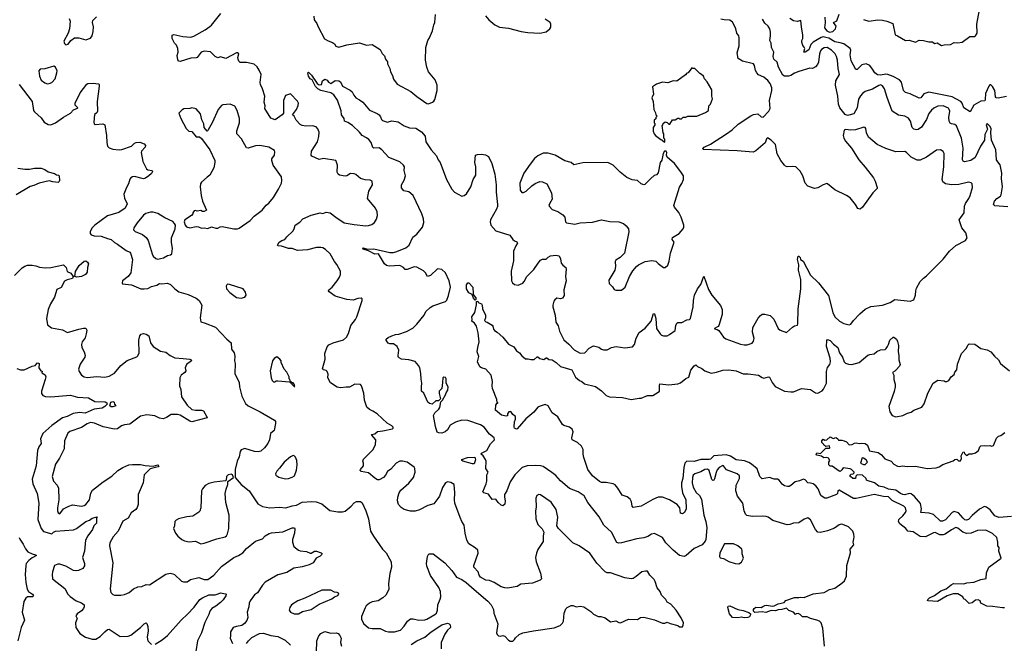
# Model space of a CAD drawing. Extents: x 2220520 to 2384350, y 721165 to 893491.
# Tile 139 of 256: x 2285596 to 2296575, y 821838 to 828785. Entities that reach past the tile are written whole.
import ezdxf

# ---------------------------------------------------------------- set-up
doc = ezdxf.new("R2010")
doc.units = 0

msp = doc.modelspace()

# ---------------------------------------------------------------- linework, layer by layer
at = {"layer": '0CON20XD'}
for points in [[(2295005, 828787), (2295065, 828770), (2295166, 828784), (2295215, 828781), (2295265, 828770), (2295333, 828743), (2295357, 828617), (2295385, 828607), (2295475, 828553), (2295516, 828556), (2295585, 828537), (2295625, 828558), (2295675, 828553), (2295735, 828538), (2295775, 828540), (2295795, 828520), (2295825, 828528), (2295875, 828498), (2295905, 828507), (2295975, 828509), (2296015, 828531), (2296055, 828528), (2296104, 828536), (2296192, 828598), (2296245, 828600), (2296255, 828606), (2296271, 828635), (2296267, 828737), (2296298, 828895)], [(2286148, 828798), (2286159, 828769), (2286151, 828685), (2286137, 828635), (2286090, 828545), (2286095, 828520), (2286110, 828505), (2286135, 828512), (2286168, 828555), (2286207, 828583), (2286254, 828584), (2286335, 828563), (2286385, 828578), (2286403, 828605), (2286416, 828654), (2286419, 828705), (2286407, 828755), (2286412, 828778), (2286454, 828816)], [(2292971, 822121), (2292915, 822208), (2292855, 822272), (2292817, 822297), (2292802, 822325), (2292752, 822372), (2292737, 822415), (2292706, 822456), (2292683, 822525), (2292669, 822549), (2292624, 822595), (2292595, 822640), (2292575, 822642), (2292535, 822633), (2292470, 822580), (2292435, 822560), (2292415, 822556), (2292345, 822568), (2292185, 822624), (2292145, 822624), (2292125, 822632), (2292032, 822732), (2291955, 822841), (2291835, 822924), (2291765, 822956), (2291604, 823115), (2291586, 823146), (2291596, 823244), (2291578, 823328), (2291521, 823411), (2291405, 823490), (2291383, 823497), (2291361, 823485), (2291352, 823455), (2291354, 823355), (2291346, 823314), (2291352, 823225), (2291375, 823161), (2291423, 823113), (2291441, 823075), (2291433, 823035), (2291435, 822972), (2291375, 822881), (2291358, 822842), (2291347, 822795), (2291356, 822745), (2291405, 822620), (2291416, 822555), (2291400, 822540), (2291315, 822509), (2291184, 822496), (2291145, 822471), (2291035, 822453), (2291005, 822454), (2290965, 822467), (2290885, 822514), (2290835, 822536), (2290795, 822542), (2290736, 822575), (2290721, 822595), (2290707, 822635), (2290661, 822685), (2290660, 822705), (2290708, 822842), (2290706, 822875), (2290675, 822902), (2290605, 822944), (2290583, 822985), (2290562, 823065), (2290553, 823153), (2290526, 823195), (2290508, 823238), (2290449, 823399), (2290445, 823435), (2290449, 823515), (2290440, 823605), (2290405, 823630), (2290365, 823636), (2290345, 823626), (2290309, 823575), (2290276, 823475), (2290260, 823450), (2290215, 823392), (2290148, 823372), (2290055, 823324), (2290005, 823311), (2289955, 823311), (2289885, 823328), (2289850, 823350), (2289821, 823385), (2289808, 823425), (2289811, 823465), (2289827, 823513), (2289846, 823544), (2289935, 823622), (2289987, 823683), (2290007, 823745), (2290004, 823785), (2289995, 823799), (2289915, 823856), (2289865, 823868), (2289835, 823866), (2289795, 823844), (2289735, 823779), (2289697, 823753), (2289675, 823710), (2289652, 823685), (2289605, 823657), (2289585, 823660), (2289555, 823677), (2289485, 823737), (2289402, 823752), (2289394, 823764), (2289396, 823775), (2289430, 823815), (2289431, 823845), (2289424, 823866), (2289430, 823890), (2289535, 823993), (2289562, 824048), (2289566, 824105), (2289522, 824155), (2289520, 824165), (2289555, 824173), (2289585, 824197), (2289645, 824204), (2289752, 824228), (2289760, 824235), (2289760, 824245), (2289745, 824262), (2289695, 824289), (2289584, 824395), (2289535, 824425), (2289495, 824442), (2289468, 824468), (2289442, 824545), (2289433, 824625), (2289408, 824705), (2289395, 824722), (2289335, 824724), (2289275, 824690), (2289235, 824693), (2289175, 824682), (2289135, 824691), (2289061, 824741), (2289031, 824795), (2289035, 824835), (2289026, 824865), (2289015, 824876), (2288983, 824885), (2288974, 824895), (2289003, 825005), (2288998, 825065), (2289025, 825141), (2289045, 825164), (2289093, 825187), (2289205, 825218), (2289240, 825250), (2289262, 825288), (2289290, 825380), (2289340, 825445), (2289356, 825475), (2289416, 825655), (2289416, 825676), (2289404, 825684), (2289365, 825678), (2289315, 825660), (2289245, 825668), (2289114, 825704), (2289048, 825755), (2289041, 825765), (2289044, 825775), (2289081, 825805), (2289135, 825875), (2289164, 825916), (2289174, 825945), (2289174, 825985), (2289132, 826058), (2289105, 826092), (2289057, 826177), (2289005, 826225), (2288975, 826242), (2288955, 826248), (2288904, 826246), (2288805, 826222), (2288695, 826213), (2288636, 826236), (2288595, 826238), (2288515, 826262), (2288480, 826265), (2288472, 826275), (2288490, 826305), (2288518, 826325), (2288554, 826336), (2288574, 826365), (2288641, 826429), (2288656, 826455), (2288667, 826495), (2288719, 826531), (2288754, 826566), (2288845, 826608), (2288945, 826632), (2288975, 826628), (2289015, 826642), (2289060, 826635), (2289122, 826585), (2289215, 826524), (2289325, 826502), (2289455, 826490), (2289487, 826493), (2289523, 826505), (2289554, 826525), (2289576, 826564), (2289586, 826605), (2289582, 826645), (2289562, 826685), (2289476, 826795), (2289491, 826875), (2289531, 826945), (2289528, 826985), (2289505, 826998), (2289447, 827003), (2289395, 827015), (2289345, 827062), (2289325, 827069), (2289285, 827072), (2289245, 827046), (2289225, 827041), (2289162, 827055), (2289146, 827066), (2289136, 827085), (2289139, 827165), (2289130, 827200), (2289120, 827215), (2288985, 827239), (2288935, 827228), (2288854, 827264), (2288848, 827275), (2288850, 827320), (2288918, 827425), (2288931, 827485), (2288934, 827534), (2288921, 827571), (2288901, 827591), (2288863, 827603), (2288785, 827599), (2288745, 827607), (2288725, 827618), (2288680, 827665), (2288655, 827710), (2288640, 827725), (2288681, 827785), (2288702, 827828), (2288706, 827855), (2288695, 827877), (2288615, 827960), (2288560, 827940), (2288536, 827885), (2288539, 827765), (2288536, 827745), (2288524, 827726), (2288445, 827669), (2288395, 827690), (2288331, 827795), (2288332, 827825), (2288324, 827866), (2288329, 827935), (2288304, 828014), (2288280, 828065), (2288277, 828085), (2288289, 828175), (2288268, 828225), (2288245, 828259), (2288209, 828289), (2288125, 828308), (2288055, 828310), (2288038, 828325), (2288032, 828345), (2288028, 828365), (2288038, 828405), (2288026, 828416), (2288015, 828418), (2287895, 828354), (2287835, 828370), (2287805, 828360), (2287775, 828377), (2287725, 828429), (2287655, 828434), (2287618, 828422), (2287576, 828364), (2287565, 828360), (2287505, 828358), (2287385, 828319), (2287370, 828325), (2287360, 828340), (2287354, 828385), (2287364, 828425), (2287360, 828465), (2287345, 828500), (2287324, 828525), (2287298, 828575), (2287298, 828615), (2287315, 828620), (2287415, 828597), (2287505, 828592), (2287537, 828603), (2287665, 828674), (2287715, 828709), (2287736, 828725), (2287838, 828855)], [(2288876, 828826), (2288879, 828785), (2288911, 828745), (2288924, 828705), (2288995, 828573), (2289035, 828549), (2289085, 828532), (2289105, 828517), (2289122, 828492), (2289155, 828481), (2289245, 828504), (2289385, 828529), (2289465, 828500), (2289525, 828510), (2289616, 828455), (2289639, 828409), (2289665, 828382), (2289676, 828346), (2289697, 828315), (2289698, 828295), (2289722, 828242), (2289731, 828205), (2289755, 828162), (2289763, 828123), (2289805, 828067), (2289956, 827986), (2290025, 827929), (2290135, 827853), (2290155, 827848), (2290200, 827865), (2290213, 827877), (2290227, 827895), (2290251, 827995), (2290251, 828055), (2290229, 828115), (2290154, 828205), (2290136, 828255), (2290121, 828335), (2290123, 828477), (2290147, 828555), (2290165, 828582), (2290200, 828660), (2290215, 828730), (2290227, 828755), (2290233, 828845)], [(2290789, 828829), (2290828, 828785), (2290895, 828727), (2290945, 828701), (2291045, 828691), (2291186, 828654), (2291263, 828643), (2291395, 828636), (2291465, 828650), (2291506, 828684), (2291517, 828703), (2291518, 828735), (2291510, 828755), (2291455, 828792)], [(2292843, 825277), (2292905, 825323), (2292913, 825377), (2292925, 825403), (2292935, 825410), (2292979, 825411), (2293035, 825441), (2293065, 825446), (2293076, 825455), (2293106, 825585), (2293109, 825655), (2293120, 825715), (2293153, 825787), (2293191, 825835), (2293225, 825927), (2293275, 825781), (2293315, 825715), (2293410, 825600), (2293429, 825555), (2293428, 825502), (2293392, 825378), (2293384, 825366), (2293344, 825345), (2293345, 825340), (2293375, 825334), (2293393, 825323), (2293445, 825249), (2293469, 825229), (2293635, 825172), (2293675, 825164), (2293708, 825162), (2293765, 825180), (2293780, 825205), (2293786, 825234), (2293769, 825305), (2293771, 825355), (2293830, 825460), (2293855, 825491), (2293875, 825503), (2293905, 825504), (2293965, 825491), (2294005, 825450), (2294055, 825344), (2294076, 825326), (2294145, 825300), (2294215, 825360), (2294235, 825373), (2294268, 825382), (2294274, 825396), (2294277, 825563), (2294308, 825785), (2294305, 825890), (2294281, 825995), (2294284, 826056), (2294270, 826115), (2294275, 826150), (2294285, 826150), (2294297, 826137), (2294302, 826115), (2294334, 826094), (2294415, 825939), (2294502, 825852), (2294613, 825713), (2294662, 825525), (2294685, 825476), (2294739, 825425), (2294785, 825401), (2294845, 825387), (2294865, 825393), (2294893, 825435), (2294963, 825507), (2295025, 825559), (2295085, 825589), (2295215, 825604), (2295302, 825635), (2295355, 825668), (2295525, 825650), (2295566, 825664), (2295583, 825715), (2295587, 825765), (2295597, 825795), (2295635, 825868), (2295674, 825906), (2295709, 825931), (2295893, 826117), (2295965, 826208), (2296035, 826268), (2296143, 826327), (2296162, 826355), (2296145, 826412), (2296100, 826465), (2296070, 826555), (2296129, 826635), (2296132, 826708), (2296143, 826737), (2296181, 826795), (2296193, 826827), (2296221, 826915), (2296216, 826955), (2296205, 826969), (2296175, 826976), (2296069, 826951), (2295985, 826945), (2295918, 826958), (2295888, 826978), (2295883, 827005), (2295900, 827145), (2295904, 827295), (2295895, 827317), (2295865, 827334), (2295818, 827332), (2295707, 827253), (2295635, 827222), (2295605, 827220), (2295535, 827255), (2295485, 827304), (2295465, 827316), (2295365, 827314), (2295255, 827352), (2295156, 827396), (2295062, 827475), (2295040, 827525), (2295032, 827572), (2295023, 827583), (2295008, 827588), (2294915, 827557), (2294865, 827553), (2294805, 827561), (2294790, 827555), (2294778, 827495), (2294784, 827465), (2294803, 827433), (2294870, 827355), (2294952, 827225), (2295024, 827144), (2295115, 827023), (2295136, 826985), (2295158, 826915), (2295156, 826904), (2295108, 826855), (2294993, 826695), (2294966, 826674), (2294942, 826682), (2294915, 826728), (2294855, 826800), (2294815, 826826), (2294685, 826890), (2294605, 826958), (2294595, 826960), (2294555, 826947), (2294495, 826911), (2294457, 826903), (2294385, 826932), (2294356, 826965), (2294327, 827047), (2294298, 827098), (2294249, 827145), (2294211, 827151), (2294155, 827146), (2294135, 827152), (2294124, 827164), (2294085, 827216), (2294042, 827292), (2294024, 827395), (2293975, 827445), (2293935, 827468), (2293922, 827458), (2293908, 827412), (2293805, 827323), (2293775, 827311), (2293595, 827325), (2293218, 827338), (2293215, 827345), (2293229, 827365), (2293300, 827400), (2293478, 827512), (2293540, 827560), (2293607, 827623), (2293747, 827715), (2293778, 827728), (2293825, 827736), (2293865, 827705), (2293885, 827701), (2293951, 827765), (2293965, 827795), (2293958, 827885), (2293981, 827995), (2293981, 828025), (2293965, 828075), (2293939, 828109), (2293895, 828146), (2293835, 828173), (2293814, 828194), (2293801, 828221), (2293791, 828275), (2293778, 828295), (2293654, 828324), (2293607, 828355), (2293596, 828415), (2293618, 828495), (2293618, 828585), (2293614, 828605), (2293593, 828635), (2293582, 828682), (2293564, 828725), (2293545, 828759), (2293515, 828781), (2293450, 828785), (2293415, 828792)], [(2296615, 826699), (2296470, 826710), (2296456, 826726), (2296464, 826765), (2296490, 826795), (2296532, 826818), (2296540, 826835), (2296554, 826925), (2296545, 827015), (2296547, 827075), (2296529, 827169), (2296501, 827201), (2296489, 827225), (2296479, 827335), (2296434, 827445), (2296426, 827525), (2296428, 827575), (2296415, 827600), (2296385, 827628), (2296372, 827615), (2296387, 827565), (2296358, 827505), (2296354, 827445), (2296311, 827375), (2296251, 827249), (2296203, 827217), (2296132, 827202), (2296115, 827211), (2296108, 827225), (2296118, 827355), (2296098, 827465), (2296042, 827602), (2296025, 827619), (2295985, 827624), (2295972, 827632), (2295959, 827655), (2295956, 827696), (2295967, 827765), (2295962, 827785), (2295951, 827801), (2295895, 827827), (2295835, 827821), (2295789, 827801), (2295762, 827778), (2295735, 827742), (2295709, 827675), (2295653, 827587), (2295615, 827562), (2295595, 827558), (2295568, 827565), (2295548, 827585), (2295529, 827655), (2295507, 827687), (2295465, 827709), (2295395, 827722), (2295326, 827765), (2295267, 827917), (2295238, 828015), (2295215, 828050), (2295195, 828059), (2295175, 828054), (2295107, 828013), (2295025, 827985), (2294995, 827965), (2294972, 827938), (2294951, 827899), (2294939, 827831), (2294934, 827805), (2294899, 827735), (2294825, 827718), (2294800, 827730), (2294742, 827802), (2294726, 827845), (2294718, 827935), (2294692, 828055), (2294697, 828103), (2294739, 828175), (2294723, 828243), (2294716, 828335), (2294705, 828376), (2294689, 828405), (2294648, 828445), (2294601, 828475), (2294565, 828473), (2294537, 828455), (2294525, 828439), (2294515, 828405), (2294505, 828314), (2294493, 828285), (2294471, 828259), (2294438, 828242), (2294405, 828247), (2294285, 828210), (2294235, 828190), (2294195, 828165), (2294168, 828158), (2294125, 828155), (2294105, 828168), (2294059, 828255), (2294042, 828312), (2294004, 828345), (2293998, 828375), (2294007, 828425), (2293980, 828475), (2293976, 828525), (2293959, 828555), (2293969, 828605), (2293969, 828645), (2293959, 828685), (2293943, 828713), (2293905, 828746), (2293880, 828790)], [(2296598, 827928), (2296505, 827913), (2296485, 827916), (2296476, 827926), (2296470, 827995), (2296445, 828041), (2296425, 828060), (2296415, 828059), (2296401, 828045), (2296365, 827965), (2296363, 827895), (2296358, 827882), (2296315, 827877), (2296235, 827835), (2296195, 827758), (2296123, 827805), (2296105, 827855), (2296091, 827875), (2295994, 827926), (2295735, 827977), (2295679, 827961), (2295645, 827916), (2295625, 827911), (2295525, 827961), (2295474, 827974), (2295452, 827995), (2295428, 828088), (2295407, 828117), (2295335, 828154), (2295275, 828174), (2295255, 828177), (2295195, 828167), (2295162, 828172), (2295130, 828195), (2295105, 828235), (2295075, 828275), (2295035, 828294), (2294985, 828282), (2294935, 828232), (2294921, 828231), (2294868, 828328), (2294857, 828395), (2294865, 828445), (2294855, 828465), (2294785, 828515), (2294745, 828529), (2294685, 828540), (2294619, 828579), (2294585, 828589), (2294555, 828593), (2294532, 828588), (2294444, 828536), (2294419, 828511), (2294395, 828449), (2294355, 828424), (2294340, 828425), (2294350, 828465), (2294345, 828480), (2294328, 828498), (2294317, 828535), (2294317, 828555), (2294328, 828575), (2294330, 828615), (2294312, 828705), (2294307, 828775), (2294265, 828766), (2294225, 828773), (2294185, 828798)], [(2294574, 828815), (2294577, 828755), (2294569, 828695), (2294595, 828661), (2294625, 828647), (2294664, 828655), (2294694, 828685), (2294701, 828715), (2294672, 828755), (2294707, 828773), (2294732, 828848)], [(2285905, 828072), (2285925, 828074), (2285954, 828086), (2285991, 828125), (2286012, 828195), (2286014, 828215), (2285996, 828255), (2285976, 828266), (2285875, 828239), (2285824, 828236), (2285810, 828215), (2285816, 828156), (2285835, 828110), (2285875, 828081), (2285905, 828072)], [(2292785, 827420), (2292790, 827425), (2292790, 827455), (2292780, 827465), (2292780, 827515), (2292770, 827525), (2292760, 827605), (2292768, 827612), (2292772, 827628), (2292792, 827648), (2292815, 827640), (2292835, 827620), (2292845, 827620), (2292875, 827670), (2292905, 827670), (2292935, 827690), (2292948, 827688), (2292955, 827680), (2292975, 827680), (2292995, 827700), (2293025, 827700), (2293045, 827710), (2293145, 827710), (2293245, 827750), (2293278, 827775), (2293282, 827825), (2293300, 827845), (2293322, 827905), (2293312, 827935), (2293312, 828005), (2293262, 828095), (2293232, 828125), (2293220, 828155), (2293200, 828175), (2293180, 828185), (2293125, 828240), (2293105, 828240), (2293092, 828248), (2293050, 828195), (2293035, 828190), (2293019, 828171), (2292925, 828102), (2292884, 828106), (2292825, 828083), (2292765, 828090), (2292695, 828068), (2292653, 828037), (2292662, 827955), (2292643, 827915), (2292658, 827875), (2292668, 827785), (2292687, 827747), (2292690, 827725), (2292700, 827715), (2292698, 827702), (2292690, 827695), (2292690, 827680), (2292670, 827665), (2292670, 827635), (2292678, 827628), (2292680, 827615), (2292660, 827585), (2292660, 827545), (2292670, 827515), (2292687, 827497), (2292745, 827450), (2292758, 827448), (2292785, 827420)], [(2294570, 821805), (2294553, 822005), (2294532, 822065), (2294514, 822084), (2294486, 822096), (2294415, 822112), (2294375, 822131), (2294325, 822134), (2294298, 822158), (2294275, 822170), (2294253, 822167), (2294245, 822160), (2294224, 822184), (2294172, 822202), (2294145, 822228), (2294096, 822214), (2294055, 822211), (2294025, 822199), (2293975, 822203), (2293915, 822179), (2293875, 822188), (2293795, 822181), (2293780, 822195), (2293779, 822215), (2293785, 822227), (2293805, 822240), (2293865, 822238), (2293883, 822247), (2293905, 822260), (2293926, 822264), (2293985, 822253), (2294010, 822255), (2294052, 822278), (2294119, 822291), (2294140, 822315), (2294235, 822349), (2294284, 822346), (2294305, 822351), (2294345, 822346), (2294442, 822388), (2294565, 822404), (2294625, 822437), (2294685, 822450), (2294765, 822508), (2294793, 822535), (2294814, 822585), (2294818, 822705), (2294859, 822845), (2294857, 822885), (2294897, 822935), (2294888, 822965), (2294899, 823001), (2294900, 823025), (2294898, 823055), (2294886, 823086), (2294838, 823135), (2294775, 823161), (2294755, 823164), (2294735, 823157), (2294681, 823119), (2294605, 823089), (2294525, 823072), (2294495, 823074), (2294468, 823105), (2294414, 823214), (2294386, 823236), (2294345, 823220), (2294285, 823178), (2294225, 823177), (2294185, 823161), (2294155, 823158), (2293995, 823206), (2293941, 823241), (2293919, 823249), (2293875, 823254), (2293765, 823252), (2293705, 823262), (2293691, 823275), (2293675, 823313), (2293660, 823400), (2293601, 823475), (2293581, 823535), (2293585, 823598), (2293624, 823675), (2293621, 823705), (2293595, 823727), (2293479, 823769), (2293445, 823814), (2293435, 823818), (2293395, 823795), (2293375, 823772), (2293361, 823739), (2293345, 823671), (2293335, 823654), (2293325, 823651), (2293314, 823664), (2293285, 823762), (2293265, 823777), (2293235, 823773), (2293191, 823749), (2293123, 823727), (2293105, 823710), (2293098, 823685), (2293093, 823625), (2293105, 823578), (2293138, 823518), (2293178, 823485), (2293198, 823445), (2293225, 823265), (2293246, 823196), (2293258, 823125), (2293246, 822995), (2293239, 822975), (2293205, 822933), (2293116, 822894), (2293026, 822815), (2293005, 822806), (2292955, 822816), (2292883, 822875), (2292801, 822955), (2292764, 823015), (2292675, 823061), (2292640, 823055), (2292601, 823029), (2292555, 823014), (2292478, 823002), (2292305, 822958), (2292275, 822952), (2292255, 822960), (2292195, 823074), (2292109, 823155), (2292058, 823245), (2291933, 823405), (2291890, 823480), (2291825, 823524), (2291725, 823564), (2291625, 823647), (2291575, 823708), (2291530, 823740), (2291435, 823806), (2291405, 823816), (2291345, 823820), (2291256, 823816), (2291200, 823795), (2291116, 823715), (2291064, 823635), (2291029, 823535), (2291002, 823495), (2291001, 823465), (2291009, 823425), (2291004, 823386), (2290985, 823370), (2290966, 823376), (2290932, 823405), (2290905, 823443), (2290865, 823440), (2290825, 823499), (2290770, 823515), (2290762, 823525), (2290796, 823614), (2290804, 823645), (2290804, 823715), (2290819, 823745), (2290794, 823785), (2290799, 823865), (2290792, 823885), (2290765, 823926), (2290740, 823945), (2290747, 823955), (2290805, 823985), (2290845, 824060), (2290863, 824077), (2290889, 824105), (2290886, 824125), (2290835, 824168), (2290777, 824247), (2290735, 824273), (2290595, 824321), (2290525, 824322), (2290455, 824301), (2290395, 824269), (2290366, 824214), (2290342, 824195), (2290305, 824180), (2290271, 824181), (2290250, 824190), (2290232, 824252), (2290212, 824375), (2290224, 824405), (2290270, 824445), (2290282, 824465), (2290293, 824527), (2290312, 824545), (2290346, 824605), (2290351, 824629), (2290372, 824658), (2290374, 824695), (2290350, 824735), (2290352, 824785), (2290345, 824800), (2290325, 824802), (2290313, 824797), (2290312, 824745), (2290302, 824678), (2290274, 824645), (2290272, 824622), (2290287, 824563), (2290265, 824540), (2290235, 824540), (2290195, 824500), (2290165, 824510), (2290148, 824525), (2290102, 824625), (2290078, 824648), (2290076, 824695), (2290082, 824735), (2290072, 824782), (2290070, 824845), (2290058, 824905), (2290044, 824934), (2290005, 824976), (2289935, 824996), (2289855, 825002), (2289827, 825017), (2289818, 825028), (2289817, 825045), (2289823, 825105), (2289807, 825145), (2289765, 825174), (2289725, 825174), (2289705, 825181), (2289683, 825215), (2289684, 825225), (2289704, 825245), (2289746, 825264), (2289785, 825279), (2289825, 825283), (2289910, 825310), (2289980, 825350), (2290025, 825393), (2290107, 825495), (2290126, 825534), (2290172, 825578), (2290204, 825596), (2290346, 825644), (2290360, 825660), (2290379, 825711), (2290399, 825805), (2290385, 825875), (2290345, 825965), (2290305, 826001), (2290255, 826011), (2290176, 825934), (2290143, 825923), (2290122, 825965), (2290099, 825989), (2290025, 826027), (2289993, 826033), (2289915, 826003), (2289895, 826003), (2289875, 826023), (2289834, 826046), (2289715, 826038), (2289685, 826045), (2289665, 826065), (2289598, 826175), (2289555, 826173), (2289485, 826212), (2289425, 826228), (2289418, 826235), (2289425, 826242), (2289475, 826228), (2289545, 826231), (2289722, 826192), (2289763, 826193), (2289803, 826203), (2289901, 826245), (2289939, 826275), (2289979, 826361), (2290025, 826395), (2290087, 826475), (2290101, 826525), (2290098, 826565), (2290081, 826621), (2289982, 826825), (2289935, 826866), (2289879, 826879), (2289852, 826912), (2289852, 826945), (2289883, 826997), (2289899, 827045), (2289884, 827105), (2289887, 827145), (2289877, 827165), (2289835, 827203), (2289712, 827252), (2289636, 827335), (2289606, 827356), (2289545, 827354), (2289535, 827360), (2289516, 827416), (2289490, 827450), (2289465, 827470), (2289415, 827494), (2289385, 827534), (2289309, 827605), (2289255, 827640), (2289217, 827655), (2289213, 827685), (2289184, 827725), (2289180, 827770), (2289139, 827889), (2289098, 827948), (2289065, 827970), (2288955, 827998), (2288919, 828015), (2288895, 828041), (2288856, 828116), (2288835, 828128), (2288816, 828155), (2288810, 828195), (2288815, 828200), (2288825, 828192), (2288849, 828169), (2288913, 828073), (2288935, 828060), (2288960, 828065), (2288972, 828105), (2288997, 828123), (2289025, 828113), (2289041, 828091), (2289065, 828076), (2289115, 828107), (2289156, 828106), (2289174, 828094), (2289194, 828044), (2289280, 828000), (2289302, 827982), (2289321, 827945), (2289345, 827914), (2289385, 827894), (2289422, 827865), (2289496, 827776), (2289582, 827742), (2289606, 827726), (2289620, 827705), (2289629, 827675), (2289642, 827662), (2289696, 827644), (2289745, 827660), (2289815, 827646), (2289884, 827604), (2289941, 827581), (2290015, 827578), (2290077, 827537), (2290118, 827488), (2290126, 827425), (2290185, 827335), (2290245, 827269), (2290264, 827225), (2290286, 827195), (2290355, 827005), (2290415, 826898), (2290445, 826864), (2290525, 826819), (2290553, 826827), (2290577, 826845), (2290625, 826924), (2290654, 827005), (2290684, 827055), (2290684, 827145), (2290672, 827195), (2290679, 827275), (2290700, 827285), (2290745, 827289), (2290790, 827280), (2290823, 827263), (2290859, 827185), (2290894, 827064), (2290909, 826945), (2290910, 826865), (2290923, 826725), (2290923, 826705), (2290912, 826675), (2290846, 826555), (2290842, 826535), (2290848, 826498), (2290905, 826433), (2291061, 826385), (2291096, 826336), (2291115, 826321), (2291139, 826309), (2291147, 826295), (2291127, 826265), (2291102, 826205), (2291101, 826099), (2291076, 825985), (2291080, 825875), (2291090, 825855), (2291114, 825834), (2291155, 825827), (2291205, 825849), (2291222, 825868), (2291251, 825925), (2291329, 826001), (2291376, 826074), (2291403, 826105), (2291425, 826116), (2291465, 826117), (2291490, 826140), (2291516, 826154), (2291575, 826161), (2291610, 826155), (2291625, 826120), (2291634, 826074), (2291652, 826052), (2291686, 826026), (2291690, 826005), (2291684, 825924), (2291688, 825875), (2291664, 825775), (2291669, 825711), (2291648, 825682), (2291625, 825677), (2291585, 825682), (2291562, 825665), (2291552, 825648), (2291541, 825605), (2291542, 825585), (2291568, 825492), (2291576, 825416), (2291599, 825375), (2291614, 825314), (2291665, 825217), (2291720, 825170), (2291778, 825108), (2291845, 825069), (2291897, 825075), (2291946, 825124), (2291995, 825152), (2292055, 825137), (2292085, 825113), (2292106, 825106), (2292145, 825109), (2292196, 825134), (2292246, 825144), (2292345, 825131), (2292428, 825142), (2292453, 825165), (2292471, 825239), (2292505, 825302), (2292570, 825350), (2292638, 825425), (2292665, 825513), (2292675, 825507), (2292690, 825455), (2292696, 825345), (2292737, 825285), (2292752, 825272), (2292775, 825264), (2292816, 825264), (2292843, 825277)], [(2285589, 828065), (2285734, 827875), (2285751, 827775), (2285760, 827760), (2285835, 827692), (2285868, 827645), (2285915, 827618), (2285945, 827614), (2285995, 827637), (2286085, 827700), (2286162, 827745), (2286195, 827780), (2286241, 827799), (2286244, 827805), (2286213, 827833), (2286216, 827855), (2286270, 827970), (2286344, 828066), (2286356, 828074), (2286415, 828078), (2286475, 828072), (2286482, 828065), (2286482, 828045), (2286459, 827875), (2286464, 827766), (2286455, 827748), (2286431, 827729), (2286422, 827642), (2286427, 827627), (2286438, 827618), (2286525, 827624), (2286544, 827614), (2286566, 827495), (2286567, 827417), (2286575, 827378), (2286595, 827358), (2286636, 827344), (2286705, 827334), (2286735, 827339), (2286842, 827378), (2286875, 827409), (2286895, 827418), (2286935, 827422), (2286984, 827404), (2287000, 827385), (2286996, 827365), (2286955, 827320), (2286952, 827305), (2286971, 827205), (2287010, 827125), (2287025, 827111), (2287075, 827107), (2287076, 827095), (2287065, 827072), (2287038, 827045), (2287000, 827020), (2286975, 827014), (2286875, 827038), (2286854, 827036), (2286835, 827024), (2286823, 827007), (2286810, 826955), (2286787, 826915), (2286758, 826842), (2286766, 826796), (2286794, 826735), (2286774, 826685), (2286703, 826637), (2286575, 826602), (2286435, 826496), (2286403, 826465), (2286382, 826425), (2286382, 826405), (2286395, 826388), (2286425, 826379), (2286505, 826374), (2286575, 826346), (2286615, 826338), (2286652, 826302), (2286686, 826285), (2286785, 826214), (2286826, 826196), (2286833, 826185), (2286854, 826115), (2286836, 825965), (2286805, 825923), (2286744, 825876), (2286738, 825855), (2286742, 825842), (2286843, 825833), (2286948, 825788), (2286985, 825786), (2287025, 825791), (2287065, 825812), (2287125, 825826), (2287155, 825847), (2287183, 825843), (2287245, 825850), (2287276, 825836), (2287327, 825787), (2287371, 825755), (2287474, 825724), (2287565, 825681), (2287598, 825658), (2287628, 825605), (2287608, 825465), (2287615, 825418), (2287665, 825404), (2287778, 825358), (2287906, 825225), (2287953, 825185), (2287959, 825115), (2287987, 825075), (2287997, 825035), (2287990, 824985), (2287998, 824955), (2287994, 824845), (2288044, 824745), (2288049, 824695), (2288072, 824592), (2288115, 824508), (2288142, 824482), (2288277, 824417), (2288437, 824325), (2288449, 824309), (2288450, 824285), (2288435, 824210), (2288394, 824176), (2288381, 824105), (2288362, 824065), (2288326, 824015), (2288285, 823978), (2288255, 823971), (2288215, 823976), (2288105, 824007), (2288065, 823994), (2288053, 823975), (2288045, 823915), (2288022, 823865), (2287998, 823775), (2287998, 823685), (2288066, 823605), (2288155, 823538), (2288251, 823391), (2288303, 823363), (2288385, 823347), (2288495, 823354), (2288565, 823346), (2288635, 823370), (2288682, 823378), (2288745, 823410), (2288853, 823417), (2288903, 823413), (2288965, 823391), (2289055, 823316), (2289145, 823303), (2289195, 823302), (2289225, 823310), (2289294, 823366), (2289325, 823401), (2289353, 823417), (2289395, 823416), (2289415, 823401), (2289454, 823315), (2289484, 823225), (2289509, 823085), (2289540, 823030), (2289642, 822885), (2289684, 822845), (2289740, 822745), (2289741, 822685), (2289723, 822615), (2289707, 822505), (2289712, 822435), (2289678, 822372), (2289647, 822343), (2289595, 822312), (2289525, 822299), (2289498, 822285), (2289460, 822255), (2289447, 822233), (2289406, 822135), (2289406, 822105), (2289429, 822059), (2289485, 822011), (2289525, 822003), (2289614, 822004), (2289674, 821974), (2289708, 821965), (2289775, 821965), (2289843, 821985), (2289885, 822029), (2289921, 822085), (2289955, 822109), (2289985, 822109), (2290045, 822095), (2290115, 822099), (2290135, 822106), (2290225, 822159), (2290243, 822175), (2290254, 822205), (2290258, 822265), (2290285, 822328), (2290291, 822355), (2290288, 822415), (2290270, 822460), (2290178, 822592), (2290136, 822695), (2290131, 822725), (2290142, 822805), (2290160, 822835), (2290205, 822833), (2290338, 822735), (2290415, 822649), (2290465, 822574), (2290527, 822547), (2290576, 822516), (2290662, 822435), (2290817, 822307), (2290854, 822265), (2290878, 822215), (2290884, 822174), (2290927, 822055), (2290914, 821955), (2290919, 821935), (2290935, 821919), (2290955, 821917), (2290985, 821923), (2291005, 821918), (2291045, 821872), (2291065, 821860), (2291095, 821860), (2291115, 821880), (2291125, 821900), (2291164, 821936), (2291205, 821953), (2291326, 821976), (2291555, 822008), (2291624, 822036), (2291649, 822061), (2291661, 822085), (2291668, 822175), (2291685, 822220), (2291700, 822235), (2291745, 822258), (2291765, 822258), (2291805, 822243), (2291845, 822250), (2291886, 822245), (2291965, 822190), (2291995, 822161), (2292045, 822136), (2292075, 822136), (2292125, 822121), (2292185, 822076), (2292245, 822086), (2292275, 822070), (2292295, 822067), (2292385, 822106), (2292485, 822102), (2292520, 822125), (2292555, 822128), (2292675, 822099), (2292765, 822061), (2292789, 822061), (2292815, 822072), (2292848, 822058), (2292935, 822037), (2292955, 822020), (2292975, 822020), (2292985, 822022), (2292995, 822040), (2292997, 822065), (2292971, 822121)], [(2288025, 826454), (2288045, 826461), (2288165, 826548), (2288211, 826595), (2288301, 826665), (2288345, 826719), (2288375, 826740), (2288428, 826805), (2288483, 826897), (2288514, 826965), (2288520, 826995), (2288514, 827035), (2288423, 827163), (2288406, 827215), (2288408, 827235), (2288439, 827275), (2288443, 827315), (2288438, 827328), (2288375, 827366), (2288275, 827384), (2288225, 827381), (2288145, 827354), (2288126, 827356), (2288069, 827459), (2288016, 827515), (2288019, 827549), (2288046, 827635), (2288046, 827684), (2288021, 827775), (2287995, 827822), (2287944, 827846), (2287862, 827838), (2287845, 827830), (2287809, 827785), (2287746, 827644), (2287695, 827550), (2287685, 827542), (2287654, 827584), (2287650, 827625), (2287628, 827668), (2287611, 827735), (2287565, 827793), (2287515, 827803), (2287495, 827797), (2287427, 827793), (2287407, 827783), (2287370, 827745), (2287392, 827685), (2287452, 827575), (2287483, 827543), (2287515, 827538), (2287565, 827480), (2287602, 827482), (2287623, 827463), (2287716, 827335), (2287771, 827215), (2287774, 827196), (2287760, 827135), (2287717, 827055), (2287688, 827032), (2287623, 826977), (2287613, 826957), (2287609, 826925), (2287619, 826825), (2287634, 826765), (2287680, 826665), (2287655, 826647), (2287635, 826647), (2287615, 826658), (2287575, 826652), (2287555, 826660), (2287540, 826655), (2287528, 826635), (2287527, 826623), (2287512, 826605), (2287438, 826555), (2287431, 826535), (2287440, 826495), (2287455, 826479), (2287495, 826466), (2287565, 826482), (2287589, 826479), (2287625, 826461), (2287655, 826466), (2287695, 826459), (2287735, 826476), (2287785, 826462), (2287806, 826464), (2287833, 826477), (2287855, 826480), (2287985, 826454), (2288025, 826454)], [(2292305, 825772), (2292347, 825805), (2292396, 825925), (2292432, 825988), (2292473, 826037), (2292495, 826054), (2292570, 826090), (2292645, 826104), (2292688, 826095), (2292715, 826068), (2292775, 826026), (2292794, 826026), (2292825, 826052), (2292839, 826095), (2292852, 826185), (2292894, 826305), (2292873, 826335), (2292875, 826360), (2292950, 826405), (2292993, 826455), (2293003, 826475), (2293002, 826495), (2292971, 826585), (2292945, 826638), (2292898, 826695), (2292890, 826715), (2292955, 826920), (2292981, 826959), (2292998, 827005), (2292998, 827045), (2292969, 827089), (2292897, 827185), (2292817, 827255), (2292810, 827275), (2292812, 827305), (2292805, 827320), (2292795, 827322), (2292785, 827320), (2292772, 827295), (2292755, 827220), (2292738, 827195), (2292715, 827078), (2292695, 827058), (2292672, 827048), (2292632, 827018), (2292565, 826948), (2292555, 826944), (2292526, 826956), (2292484, 826994), (2292425, 827003), (2292365, 827027), (2292290, 827085), (2292212, 827165), (2292156, 827196), (2291875, 827191), (2291775, 827170), (2291745, 827193), (2291675, 827214), (2291566, 827276), (2291488, 827298), (2291435, 827300), (2291372, 827268), (2291335, 827238), (2291288, 827175), (2291216, 827074), (2291173, 826965), (2291177, 826887), (2291195, 826860), (2291215, 826860), (2291245, 826874), (2291307, 826933), (2291345, 826959), (2291395, 826981), (2291425, 826980), (2291473, 826955), (2291527, 826855), (2291533, 826785), (2291503, 826735), (2291498, 826715), (2291502, 826705), (2291535, 826671), (2291595, 826649), (2291653, 826613), (2291673, 826585), (2291681, 826535), (2291695, 826521), (2291786, 826506), (2291845, 826521), (2291985, 826528), (2292085, 826557), (2292175, 826536), (2292275, 826534), (2292328, 826515), (2292360, 826490), (2292384, 826455), (2292388, 826422), (2292341, 826185), (2292293, 826137), (2292242, 826105), (2292237, 826093), (2292241, 826035), (2292234, 825996), (2292164, 825885), (2292168, 825845), (2292205, 825810), (2292225, 825780), (2292245, 825772), (2292305, 825772)], [(2285575, 827132), (2285655, 827122), (2285705, 827121), (2285763, 827133), (2285835, 827132), (2285878, 827118), (2285915, 827091), (2285985, 827073), (2286005, 827058), (2286030, 827055), (2286037, 827045), (2286041, 826995), (2286037, 826983), (2286025, 826973), (2285965, 826979), (2285925, 826991), (2285815, 826966), (2285755, 826939), (2285712, 826928), (2285556, 826834)], [(2287135, 826119), (2287165, 826123), (2287198, 826132), (2287245, 826158), (2287276, 826164), (2287294, 826176), (2287299, 826235), (2287289, 826305), (2287290, 826355), (2287330, 826455), (2287332, 826495), (2287324, 826515), (2287305, 826536), (2287215, 826578), (2287135, 826628), (2287085, 826642), (2287055, 826641), (2287004, 826626), (2286975, 826609), (2286905, 826523), (2286869, 826465), (2286867, 826445), (2286885, 826426), (2286964, 826394), (2287007, 826357), (2287029, 826325), (2287072, 826175), (2287085, 826150), (2287115, 826124), (2287135, 826119)], [(2285537, 825935), (2285625, 826021), (2285655, 826040), (2285685, 826049), (2285735, 826051), (2285775, 826044), (2285817, 826027), (2285882, 826022), (2285945, 826026), (2286085, 826056), (2286113, 826025), (2286125, 825980), (2286165, 825962), (2286193, 825925), (2286185, 825903), (2286125, 825888), (2286095, 825872), (2286059, 825801), (2286009, 825781), (2285983, 825695), (2285940, 825620), (2285915, 825555), (2285896, 825455), (2285906, 825385), (2285951, 825351), (2286075, 825329), (2286130, 825300), (2286255, 825338), (2286309, 825349), (2286335, 825348), (2286346, 825325), (2286339, 825285), (2286325, 825242), (2286294, 825195), (2286286, 825165), (2286290, 825135), (2286316, 825085), (2286328, 825045), (2286324, 825025), (2286272, 824948), (2286251, 824891), (2286260, 824865), (2286286, 824826), (2286315, 824806), (2286348, 824798), (2286455, 824811), (2286545, 824803), (2286595, 824814), (2286655, 824848), (2286725, 824931), (2286795, 824988), (2286902, 825028), (2286915, 825040), (2286930, 825075), (2286926, 825214), (2286936, 825265), (2286949, 825281), (2286975, 825291), (2287005, 825282), (2287035, 825262), (2287056, 825185), (2287085, 825144), (2287165, 825094), (2287225, 825083), (2287273, 825045), (2287325, 825019), (2287418, 825012), (2287494, 825004), (2287510, 824995), (2287513, 824985), (2287458, 824942), (2287443, 824905), (2287448, 824875), (2287438, 824855), (2287398, 824825), (2287382, 824795), (2287380, 824705), (2287394, 824664), (2287399, 824585), (2287465, 824489), (2287515, 824444), (2287555, 824436), (2287625, 824434), (2287647, 824427), (2287688, 824355), (2287685, 824350), (2287515, 824306), (2287495, 824312), (2287385, 824378), (2287357, 824387), (2287285, 824386), (2287235, 824352), (2287195, 824339), (2287155, 824344), (2287102, 824372), (2287015, 824384), (2286945, 824367), (2286825, 824278), (2286765, 824272), (2286730, 824260), (2286685, 824228), (2286655, 824222), (2286528, 824248), (2286431, 824291), (2286385, 824296), (2286347, 824283), (2286287, 824243), (2286155, 824196), (2286133, 824177), (2286096, 824095), (2286094, 824005), (2286039, 823901), (2285995, 823835), (2285958, 823695), (2285973, 823643), (2286015, 823601), (2286028, 823565), (2286034, 823436), (2286016, 823345), (2286016, 823315), (2286025, 823292), (2286045, 823280), (2286083, 823337), (2286144, 823366)], [(2286235, 825916), (2286210, 825925), (2286220, 825980), (2286258, 826045), (2286315, 826095), (2286335, 826097), (2286352, 826085), (2286363, 826065), (2286353, 826025), (2286349, 825971), (2286329, 825945), (2286285, 825923), (2286235, 825916)], [(2288065, 825683), (2288107, 825693), (2288120, 825715), (2288115, 825750), (2288088, 825785), (2287935, 825836), (2287915, 825838), (2287905, 825830), (2287898, 825815), (2287902, 825785), (2287940, 825745), (2288015, 825689), (2288065, 825683)], [(2290675, 825662), (2290655, 825683), (2290642, 825722), (2290605, 825743), (2290579, 825785), (2290578, 825832), (2290595, 825853), (2290605, 825853), (2290650, 825805), (2290653, 825733), (2290661, 825711), (2290682, 825685), (2290682, 825668), (2290675, 825662)], [(2296576, 822234), (2296555, 822231), (2296445, 822248), (2296380, 822250), (2296314, 822284), (2296305, 822310), (2296285, 822322), (2296255, 822318), (2296215, 822290), (2296185, 822282), (2296140, 822325), (2296125, 822330), (2296112, 822355), (2296055, 822388), (2296003, 822387), (2295938, 822365), (2295830, 822305), (2295725, 822310), (2295720, 822315), (2295722, 822325), (2295742, 822345), (2295795, 822370), (2295869, 822421), (2295928, 822445), (2295981, 822489), (2296008, 822502), (2296125, 822500), (2296158, 822512), (2296235, 822519), (2296315, 822548), (2296372, 822558), (2296377, 822623), (2296402, 822685), (2296540, 822785), (2296513, 822865), (2296517, 822903), (2296504, 822924), (2296504, 822965), (2296491, 823015), (2296445, 823060), (2296369, 823099), (2296275, 823096), (2296207, 823063), (2296155, 823060), (2296114, 823074), (2296055, 823119), (2296035, 823126), (2295985, 823101), (2295917, 823053), (2295895, 823046), (2295855, 823045), (2295805, 823072), (2295785, 823068), (2295695, 823023), (2295636, 823026), (2295602, 823048), (2295558, 823078), (2295500, 823085), (2295478, 823118), (2295409, 823169), (2295396, 823195), (2295399, 823215), (2295445, 823259), (2295473, 823295), (2295480, 823315), (2295474, 823345), (2295455, 823366), (2295325, 823430), (2295285, 823470), (2295228, 823472), (2295125, 823496), (2294925, 823451), (2294895, 823451), (2294735, 823543), (2294720, 823535), (2294714, 823506), (2294705, 823494), (2294595, 823454), (2294575, 823454), (2294554, 823464), (2294531, 823485), (2294498, 823558), (2294472, 823592), (2294445, 823614), (2294415, 823622), (2294385, 823627), (2294355, 823659), (2294335, 823668), (2294292, 823648), (2294242, 823638), (2294195, 823594), (2294176, 823584), (2294156, 823584), (2294125, 823592), (2294099, 823609), (2294065, 823654), (2294045, 823665), (2294008, 823668), (2293955, 823684), (2293875, 823670), (2293848, 823695), (2293820, 823780), (2293755, 823834), (2293725, 823853), (2293679, 823869), (2293585, 823882), (2293522, 823922), (2293475, 823939), (2293335, 823926), (2293300, 823890), (2293285, 823884), (2293193, 823887), (2293115, 823863), (2293035, 823866), (2293011, 823845), (2293003, 823797), (2292989, 823675), (2292974, 823625), (2292974, 823584), (2292985, 823515), (2293025, 823435), (2293029, 823335), (2293009, 823295), (2292985, 823279), (2292966, 823286), (2292958, 823345), (2292927, 823385), (2292842, 823435), (2292765, 823466), (2292715, 823465), (2292655, 823441), (2292525, 823364), (2292435, 823351), (2292426, 823366), (2292417, 823415), (2292403, 823443), (2292369, 823469), (2292315, 823487), (2292267, 823565), (2292235, 823604), (2292215, 823616), (2292135, 823630), (2292085, 823628), (2292060, 823640), (2291985, 823702), (2291933, 823775), (2291887, 823907), (2291880, 823945), (2291881, 823995), (2291860, 824035), (2291815, 824076), (2291758, 824105), (2291753, 824125), (2291768, 824195), (2291758, 824225), (2291725, 824246), (2291665, 824265), (2291647, 824277), (2291595, 824361), (2291534, 824404), (2291488, 824485), (2291455, 824498), (2291399, 824481), (2291375, 824467), (2291328, 824412), (2291240, 824340), (2291145, 824226), (2291135, 824222), (2291115, 824234), (2291111, 824251), (2291113, 824305), (2291126, 824335), (2291126, 824366), (2291095, 824388), (2291071, 824421), (2291052, 824418), (2291036, 824395), (2291035, 824370), (2291022, 824368), (2290970, 824380), (2290902, 824435), (2290905, 824490), (2290915, 824510), (2290930, 824515), (2290922, 824522), (2290917, 824555), (2290870, 824675), (2290866, 824705), (2290869, 824755), (2290852, 824825), (2290793, 824893), (2290745, 824907), (2290728, 824918), (2290702, 824975), (2290714, 825034), (2290696, 825086), (2290703, 825135), (2290721, 825195), (2290709, 825295), (2290690, 825370), (2290666, 825406), (2290638, 825425), (2290641, 825445), (2290636, 825475), (2290671, 825525), (2290691, 825609), (2290690, 825645), (2290705, 825650), (2290710, 825635), (2290745, 825620), (2290754, 825604), (2290758, 825565), (2290790, 825495), (2290790, 825465), (2290780, 825435), (2290795, 825420), (2290810, 825415), (2290863, 825383), (2290872, 825372), (2290878, 825338), (2290891, 825321), (2290922, 825305), (2290985, 825250), (2291045, 825169), (2291105, 825139), (2291137, 825097), (2291170, 825075), (2291195, 825040), (2291235, 825008), (2291265, 825008), (2291295, 824998), (2291332, 824998), (2291365, 825030), (2291375, 825030), (2291395, 825010), (2291422, 825002), (2291439, 825001), (2291465, 825017), (2291475, 825017), (2291498, 824998), (2291535, 824994), (2291579, 824965), (2291625, 824922), (2291752, 824885), (2291795, 824804), (2291837, 824767), (2291865, 824753), (2291895, 824729), (2292015, 824698), (2292085, 824652), (2292135, 824600), (2292172, 824582), (2292316, 824576), (2292415, 824554), (2292505, 824570), (2292525, 824570), (2292595, 824597), (2292655, 824597), (2292716, 824634), (2292729, 824645), (2292730, 824715), (2292735, 824727), (2292835, 824717), (2292935, 824727), (2292965, 824740), (2293025, 824787), (2293059, 824801), (2293081, 824879), (2293115, 824929), (2293135, 824940), (2293155, 824920), (2293201, 824901), (2293235, 824873), (2293305, 824849), (2293365, 824858), (2293435, 824879), (2293505, 824884), (2293585, 824874), (2293665, 824839), (2293719, 824841), (2293835, 824826), (2293875, 824798), (2293895, 824791), (2293946, 824806), (2293955, 824802), (2293985, 824743), (2294020, 824700), (2294125, 824648), (2294195, 824641), (2294225, 824641), (2294314, 824676), (2294415, 824664), (2294469, 824629), (2294495, 824624), (2294545, 824650), (2294560, 824670), (2294594, 824735), (2294593, 824865), (2294605, 824910), (2294629, 824945), (2294637, 824973), (2294635, 825015), (2294591, 825145), (2294597, 825213), (2294605, 825222), (2294635, 825212), (2294672, 825172), (2294720, 825135), (2294737, 825075), (2294769, 825025), (2294790, 824975), (2294805, 824959), (2294836, 824946), (2294875, 824944), (2294955, 824966), (2295055, 825046), (2295075, 825057), (2295125, 825063), (2295155, 825088), (2295194, 825106), (2295245, 825110), (2295259, 825121), (2295271, 825145)], [(2295271, 825145), (2295285, 825168), (2295300, 825215), (2295335, 825250), (2295345, 825250), (2295373, 825225), (2295385, 825200), (2295394, 825154), (2295391, 825085), (2295399, 825045), (2295400, 824995), (2295412, 824945), (2295406, 824925), (2295371, 824885), (2295355, 824869), (2295328, 824855), (2295344, 824824), (2295342, 824775), (2295358, 824725), (2295357, 824695), (2295348, 824642), (2295288, 824475), (2295298, 824415), (2295325, 824374), (2295365, 824360), (2295445, 824374), (2295495, 824403), (2295535, 824414), (2295566, 824434), (2295655, 824469), (2295681, 824505), (2295721, 824625), (2295780, 824735), (2295835, 824770), (2295905, 824762), (2295915, 824753), (2295935, 824753), (2295955, 824767), (2295982, 824808), (2296016, 824834), (2296025, 824860), (2296046, 824884), (2296054, 824946), (2296097, 825065), (2296152, 825125), (2296169, 825161), (2296185, 825173), (2296245, 825169), (2296315, 825123), (2296385, 825107), (2296426, 825086), (2296467, 825035), (2296511, 824995), (2296534, 824955), (2296553, 824935), (2296632, 824875)], [(2285565, 824899), (2285604, 824884), (2285645, 824884), (2285735, 824926), (2285767, 824933), (2285795, 824962), (2285805, 824960), (2285812, 824955), (2285808, 824905), (2285832, 824872), (2285848, 824868), (2285842, 824852), (2285879, 824829), (2285888, 824808), (2285882, 824775), (2285838, 824645), (2285840, 824620), (2285855, 824600), (2285885, 824586), (2285945, 824584), (2286163, 824603), (2286240, 824580), (2286365, 824573), (2286433, 824533), (2286548, 824528), (2286569, 824515), (2286570, 824500), (2286546, 824474), (2286515, 824459), (2286425, 824445), (2286325, 824403), (2286265, 824409), (2286193, 824397), (2286125, 824365), (2286075, 824349), (2285955, 824264), (2285855, 824175), (2285830, 824115), (2285837, 824065), (2285808, 824025), (2285795, 823985), (2285781, 823815), (2285735, 823665), (2285742, 823615), (2285790, 823505), (2285810, 823400), (2285799, 823215), (2285836, 823115), (2285863, 823083), (2285955, 823056), (2285973, 823077), (2285995, 823088), (2286197, 823103), (2286229, 823115), (2286335, 823196), (2286375, 823210), (2286405, 823230), (2286460, 823245), (2286452, 823228), (2286453, 823175), (2286423, 823147), (2286408, 823105), (2286355, 823035), (2286331, 822985), (2286320, 822865), (2286295, 822795), (2286319, 822725), (2286320, 822700), (2286299, 822671), (2286252, 822648), (2286225, 822643), (2286198, 822648), (2286112, 822695), (2286045, 822719), (2286020, 822720), (2285985, 822705), (2285961, 822635), (2285958, 822605), (2285962, 822555), (2286098, 822448), (2286134, 822385), (2286160, 822360), (2286225, 822311), (2286285, 822290), (2286316, 822265), (2286317, 822245), (2286306, 822224), (2286285, 822198), (2286237, 822165), (2286224, 822145), (2286238, 822115), (2286219, 822065), (2286224, 822014), (2286268, 821945), (2286330, 821905), (2286405, 821884), (2286444, 821884), (2286495, 821912), (2286545, 821966), (2286575, 821992), (2286595, 821996), (2286715, 821914), (2286805, 821918), (2286835, 821929), (2286945, 822015), (2286985, 822056), (2287005, 822067), (2287015, 822058), (2287026, 822025), (2287027, 821975), (2287018, 821905), (2287026, 821866), (2287065, 821824)], [(2288665, 824700), (2288658, 824725), (2288645, 824738), (2288630, 824740), (2288628, 824748), (2288612, 824762), (2288608, 824778), (2288600, 824785), (2288602, 824805), (2288575, 824860), (2288545, 824890), (2288512, 824965), (2288510, 824985), (2288497, 825005), (2288465, 825030), (2288435, 825012), (2288417, 824985), (2288389, 824875), (2288400, 824795), (2288410, 824765), (2288425, 824750), (2288445, 824750), (2288455, 824760), (2288475, 824762), (2288605, 824750), (2288615, 824740), (2288630, 824740), (2288630, 824725), (2288655, 824700), (2288665, 824700)], [(2286615, 824472), (2286601, 824485), (2286614, 824525), (2286635, 824532), (2286651, 824525), (2286652, 824502), (2286667, 824485), (2286635, 824473), (2286615, 824472)], [(2296655, 823249), (2296515, 823239), (2296469, 823259), (2296416, 823326), (2296375, 823356), (2296355, 823362), (2296299, 823331), (2296218, 823262), (2296175, 823216), (2296155, 823208), (2296135, 823214), (2296115, 823230), (2296065, 823290), (2296015, 823305), (2295995, 823295), (2295918, 823212), (2295885, 823197), (2295865, 823198), (2295785, 823272), (2295736, 823286), (2295644, 823294), (2295653, 823335), (2295642, 823395), (2295572, 823472), (2295535, 823502), (2295515, 823505), (2295465, 823492), (2295445, 823494), (2295419, 823505), (2295365, 823545), (2295285, 823556), (2295235, 823578), (2295175, 823590), (2295126, 823626), (2295045, 823650), (2295038, 823655), (2295033, 823675), (2294995, 823710), (2294935, 823714), (2294919, 823701), (2294916, 823674), (2294885, 823674), (2294859, 823695), (2294854, 823706), (2294869, 823721), (2294890, 823725), (2294900, 823735), (2294900, 823745), (2294873, 823773), (2294855, 823782), (2294778, 823792), (2294765, 823770), (2294743, 823753), (2294732, 823755), (2294655, 823810), (2294635, 823812), (2294620, 823825), (2294620, 823855), (2294628, 823875), (2294615, 823900), (2294595, 823908), (2294563, 823903), (2294535, 823922), (2294485, 823932), (2294478, 823945), (2294485, 823960), (2294525, 823952), (2294585, 824010), (2294625, 824010), (2294630, 824015), (2294627, 824037), (2294585, 824030), (2294575, 824040), (2294565, 824040), (2294560, 824055), (2294540, 824075), (2294540, 824095), (2294555, 824110), (2294575, 824102), (2294597, 824103), (2294635, 824138), (2294665, 824120), (2294695, 824130), (2294705, 824128), (2294720, 824115), (2294725, 824100), (2294765, 824102), (2294790, 824095), (2294815, 824082), (2294845, 824050), (2294879, 824051), (2294905, 824068), (2294925, 824072), (2294957, 824063), (2294985, 824068), (2295025, 824063), (2295049, 824045), (2295072, 823982), (2295167, 823965), (2295206, 823936), (2295241, 823891), (2295315, 823866), (2295342, 823835), (2295385, 823811), (2295405, 823807), (2295435, 823816), (2295495, 823806), (2295585, 823811), (2295715, 823786), (2295817, 823793), (2295847, 823803), (2295890, 823830), (2296005, 823870), (2296025, 823887), (2296045, 823888), (2296065, 823872), (2296085, 823872), (2296098, 823895), (2296093, 823927), (2296115, 823970), (2296128, 823968), (2296132, 823952), (2296155, 823930), (2296183, 823947), (2296215, 823948), (2296255, 823958), (2296287, 823985), (2296301, 824025), (2296315, 824036), (2296355, 824043), (2296375, 824038), (2296415, 824040), (2296435, 824032), (2296455, 824040), (2296487, 824123), (2296510, 824145), (2296537, 824153), (2296580, 824185)], [(2288559, 823669), (2288595, 823673), (2288635, 823687), (2288662, 823705), (2288684, 823765), (2288691, 823825), (2288686, 823875), (2288670, 823910), (2288658, 823925), (2288645, 823929), (2288617, 823915), (2288545, 823854), (2288495, 823787), (2288463, 823755), (2288448, 823725), (2288451, 823711), (2288485, 823687), (2288559, 823669)], [(2290645, 823837), (2290539, 823865), (2290526, 823875), (2290527, 823885), (2290591, 823909), (2290672, 823912), (2290680, 823880), (2290665, 823838), (2290645, 823837)], [(2295005, 823828), (2295025, 823830), (2295050, 823855), (2295033, 823883), (2295005, 823902), (2294990, 823905), (2294970, 823845), (2295005, 823828)], [(2286144, 823366), (2286185, 823380), (2286285, 823366), (2286315, 823373), (2286334, 823385), (2286373, 823437), (2286389, 823511), (2286408, 823542), (2286527, 823635), (2286625, 823698), (2286689, 823761), (2286745, 823798), (2286815, 823826), (2286855, 823831), (2286945, 823830), (2286995, 823818), (2287085, 823810), (2287135, 823826), (2287148, 823815), (2287142, 823805), (2287050, 823780), (2286983, 823715), (2286972, 823625), (2286919, 823495), (2286916, 823384), (2286908, 823352), (2286892, 823328), (2286840, 823290), (2286805, 823233), (2286745, 823198), (2286696, 823085), (2286638, 823025), (2286601, 822955), (2286599, 822925), (2286634, 822734), (2286604, 822445), (2286613, 822405), (2286635, 822381), (2286655, 822374), (2286723, 822373), (2286765, 822380), (2286817, 822405), (2286865, 822444), (2286915, 822466), (2286958, 822472), (2287005, 822492), (2287045, 822490), (2287225, 822606), (2287275, 822620), (2287303, 822613), (2287321, 822605), (2287401, 822531), (2287421, 822521), (2287465, 822523), (2287501, 822549), (2287595, 822571), (2287655, 822547), (2287695, 822547), (2287760, 822595), (2287845, 822694), (2287985, 822795), (2288035, 822814), (2288083, 822845), (2288125, 822892), (2288225, 822976), (2288305, 823000), (2288334, 823036), (2288378, 823062), (2288405, 823070), (2288529, 823081), (2288635, 823124), (2288660, 823125), (2288664, 823114), (2288661, 823065), (2288637, 822995), (2288637, 822965), (2288653, 822915), (2288704, 822874), (2288725, 822866), (2288795, 822862), (2288835, 822840), (2288845, 822840), (2288885, 822863), (2288905, 822864), (2288959, 822845), (2288968, 822835), (2288964, 822825), (2288945, 822807), (2288903, 822785), (2288870, 822735), (2288825, 822711), (2288745, 822688), (2288654, 822676), (2288575, 822627), (2288475, 822600), (2288335, 822520), (2288302, 822485), (2288249, 822401), (2288214, 822376), (2288165, 822310), (2288154, 822285), (2288151, 822245), (2288134, 822185), (2288139, 822125), (2288128, 822092), (2288102, 822058), (2288072, 822035), (2288014, 822026), (2287975, 822012), (2287948, 821965), (2287945, 821920), (2287944, 821894), (2287969, 821835)], [(2287615, 822946), (2287655, 822954), (2287795, 823002), (2287887, 823023), (2287904, 823036), (2287914, 823056), (2287929, 823115), (2287932, 823265), (2287895, 823405), (2287889, 823505), (2287898, 823555), (2287916, 823605), (2287918, 823642), (2287980, 823685), (2287970, 823715), (2287955, 823722), (2287922, 823715), (2287902, 823695), (2287900, 823655), (2287892, 823648), (2287765, 823634), (2287705, 823617), (2287665, 823594), (2287635, 823558), (2287625, 823535), (2287616, 823345), (2287605, 823311), (2287595, 823298), (2287527, 823255), (2287460, 823245), (2287367, 823223), (2287340, 823210), (2287326, 823195), (2287323, 823147), (2287313, 823115), (2287334, 823064), (2287360, 823030), (2287403, 822993), (2287435, 822978), (2287485, 822969), (2287555, 822974), (2287615, 822946)], [(2285592, 823015), (2285598, 822998), (2285635, 822942), (2285660, 822890), (2285687, 822857), (2285735, 822834), (2285774, 822824), (2285782, 822815), (2285735, 822790), (2285699, 822761), (2285670, 822725), (2285663, 822705), (2285656, 822605), (2285664, 822515), (2285679, 822439), (2285694, 822414), (2285738, 822385), (2285751, 822365), (2285740, 822355), (2285682, 822355), (2285665, 822340), (2285644, 822305), (2285624, 822185), (2285651, 822095), (2285611, 822015), (2285577, 821865)], [(2293615, 822724), (2293645, 822742), (2293666, 822785), (2293651, 822835), (2293653, 822873), (2293647, 822885), (2293605, 822923), (2293555, 822944), (2293455, 822947), (2293402, 822845), (2293399, 822805), (2293405, 822788), (2293445, 822782), (2293505, 822750), (2293575, 822727), (2293615, 822724)], [(2288705, 822164), (2288749, 822191), (2288845, 822215), (2288935, 822272), (2289075, 822332), (2289106, 822354), (2289145, 822370), (2289154, 822385), (2289151, 822395), (2289135, 822404), (2289107, 822407), (2289065, 822430), (2288965, 822429), (2288775, 822339), (2288699, 822311), (2288627, 822265), (2288607, 822235), (2288600, 822205), (2288617, 822185), (2288655, 822166), (2288705, 822164)], [(2287105, 821829), (2287185, 821875), (2287245, 821923), (2287395, 822094), (2287469, 822161), (2287541, 822239), (2287605, 822325), (2287635, 822345), (2287704, 822376), (2287775, 822378), (2287811, 822389), (2287835, 822399), (2287890, 822390), (2287899, 822385), (2287894, 822365), (2287865, 822320), (2287837, 822293), (2287785, 822252), (2287737, 822225), (2287717, 822195), (2287705, 822158), (2287662, 822068), (2287623, 821955), (2287578, 821865), (2287562, 821745)], [(2293675, 822121), (2293645, 822130), (2293605, 822121), (2293545, 822126), (2293511, 822165), (2293494, 822235), (2293495, 822250), (2293515, 822256), (2293602, 822215), (2293664, 822204), (2293725, 822180), (2293746, 822166), (2293746, 822155), (2293735, 822134), (2293715, 822124), (2293675, 822121)], [(2289961, 821825), (2290025, 821864), (2290115, 821906), (2290185, 821965), (2290304, 822045), (2290365, 822061), (2290385, 822055), (2290395, 822045), (2290399, 822015), (2290367, 821985), (2290335, 821939), (2290296, 821845), (2290295, 821775)], [(2288126, 821835), (2288146, 821865), (2288185, 821901), (2288272, 821948), (2288315, 821951), (2288395, 821926), (2288475, 821914), (2288555, 821874), (2288616, 821815)], [(2288905, 821735), (2288910, 821865), (2288930, 821920), (2288954, 821945), (2288998, 821968), (2289065, 821950), (2289125, 821954), (2289148, 821945), (2289167, 821925), (2289179, 821895), (2289174, 821845), (2289184, 821805)]]:
    msp.add_lwpolyline(points, dxfattribs=at)

doc.saveas('drawing.dxf')
